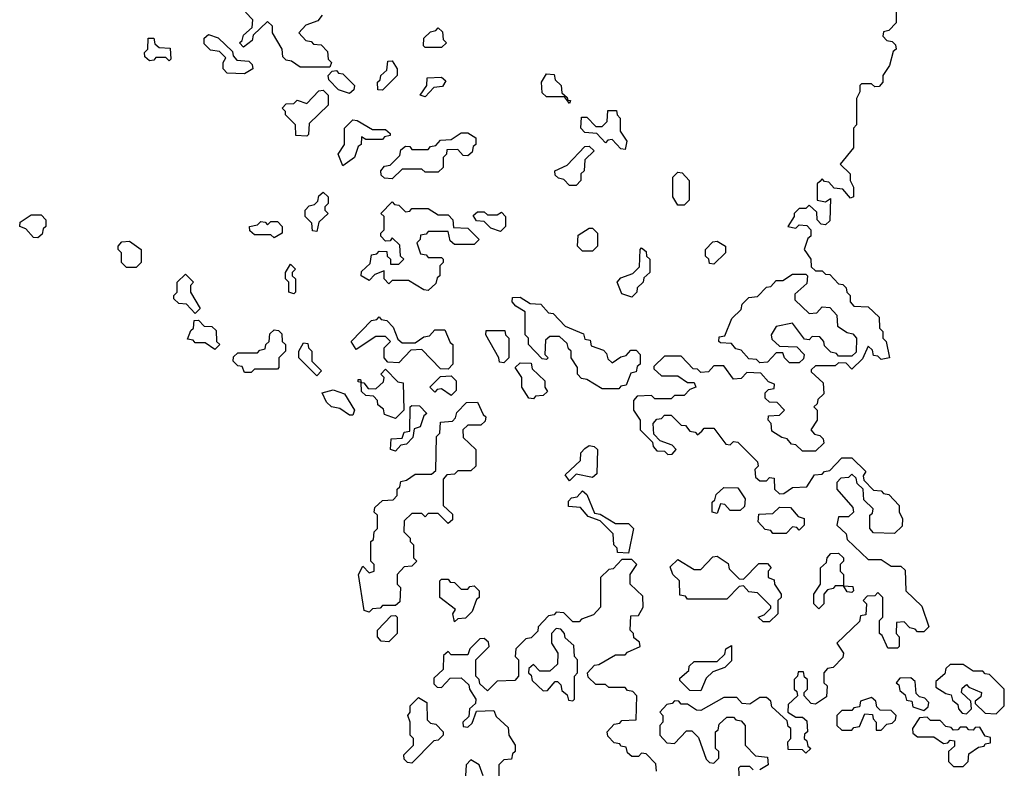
# Model space of a CAD drawing. Extents: x 2776963 to 2884430, y 684484 to 829250.
# Tile 142 of 256: x 2800610 to 2803610, y 800404 to 802685. Entities that reach past the tile are written whole.
import ezdxf

# ---------------------------------------------------------------- set-up
doc = ezdxf.new("R2010")
doc.units = 0

msp = doc.modelspace()

# ---------------------------------------------------------------- linework, layer by layer
at = {"layer": '0CON20XD'}
for points in [[(2803280, 802735), (2803280, 802675), (2803258.3, 802651.7), (2803241.7, 802648.3), (2803240, 802635), (2803251.7, 802621.7), (2803268.3, 802618.3), (2803278.3, 802608.3), (2803280, 802595), (2803271.7, 802588.3), (2803260, 802545), (2803240, 802515), (2803240, 802495), (2803228.3, 802481.7), (2803215, 802480), (2803205, 802490), (2803175, 802490), (2803170, 802485), (2803170, 802465), (2803160, 802445), (2803160, 802365), (2803150, 802355), (2803150, 802295), (2803110, 802245), (2803140, 802215), (2803140, 802195), (2803150, 802175), (2803150, 802145), (2803141.7, 802141.7), (2803118.3, 802168.3), (2803091.7, 802171.7), (2803075, 802190), (2803061.7, 802191.7), (2803055, 802200), (2803048.3, 802191.7), (2803040, 802185), (2803040, 802135), (2803065, 802130), (2803080, 802140), (2803078.3, 802071.7), (2803065, 802060), (2803051.7, 802061.7), (2803040, 802075), (2803038.3, 802098.3), (2803015, 802120), (2803005, 802110), (2802985, 802110), (2802970, 802095), (2802970, 802085), (2802950, 802055), (2802975, 802050), (2802985, 802060), (2803008.3, 802058.3), (2803020, 802045), (2803020, 802025), (2803011.7, 802018.3), (2803000, 801985), (2803020, 801955), (2803021.7, 801931.7), (2803035, 801920), (2803055, 801920), (2803065, 801910), (2803078.3, 801908.3), (2803105, 801880), (2803118.3, 801878.3), (2803128.3, 801868.3), (2803130, 801855), (2803140, 801845), (2803140, 801825), (2803151.7, 801811.7), (2803195, 801810), (2803228.3, 801778.3), (2803230, 801745), (2803240, 801735), (2803240, 801715), (2803250, 801705), (2803260, 801655), (2803235, 801650), (2803225, 801660), (2803211.7, 801661.7), (2803208.3, 801678.3), (2803195, 801690), (2803178.3, 801651.7), (2803145, 801620), (2803128.3, 801638.3), (2803105, 801640), (2803095, 801630), (2803035, 801630), (2803021.7, 801618.3), (2803021.7, 801611.7), (2803058.3, 801578.3), (2803060, 801545), (2803041.7, 801528.3), (2803040, 801515), (2803030, 801505), (2803040, 801495), (2803040, 801465), (2803020, 801435), (2803031.7, 801421.7), (2803048.3, 801418.3), (2803058.3, 801408.3), (2803060, 801395), (2803035, 801370), (2802995, 801370), (2802975, 801390), (2802961.7, 801391.7), (2802948.3, 801408.3), (2802931.7, 801411.7), (2802901.7, 801431.7), (2802900, 801455), (2802890, 801465), (2802891.7, 801478.3), (2802925, 801480), (2802940, 801495), (2802918.3, 801518.3), (2802895, 801520), (2802881.7, 801531.7), (2802881.7, 801548.3), (2802891.7, 801558.3), (2802908.3, 801561.7), (2802910, 801575), (2802891.7, 801581.7), (2802868.3, 801608.3), (2802825, 801610), (2802808.3, 801591.7), (2802785, 801590), (2802755, 801630), (2802725, 801630), (2802708.3, 801611.7), (2802685, 801610), (2802675, 801620), (2802661.7, 801621.7), (2802625, 801660), (2802575, 801660), (2802541.7, 801628.3), (2802541.7, 801621.7), (2802565, 801600), (2802615, 801600), (2802645, 801580), (2802665, 801580), (2802670, 801565), (2802651.7, 801558.3), (2802635, 801540), (2802605, 801540), (2802595, 801530), (2802545, 801530), (2802535, 801540), (2802491.7, 801538.3), (2802480, 801525), (2802480, 801495), (2802500, 801465), (2802500, 801435), (2802538.3, 801398.3), (2802540, 801385), (2802551.7, 801371.7), (2802575, 801370), (2802585, 801360), (2802598.3, 801361.7), (2802610, 801375), (2802598.3, 801388.3), (2802561.7, 801401.7), (2802541.7, 801421.7), (2802540, 801455), (2802551.7, 801468.3), (2802565, 801470), (2802575, 801480), (2802595, 801480), (2802625, 801450), (2802638.3, 801448.3), (2802651.7, 801431.7), (2802668.3, 801428.3), (2802675, 801420), (2802688.3, 801431.7), (2802695, 801440), (2802725, 801440), (2802761.7, 801391.7), (2802775, 801390), (2802785, 801400), (2802798.3, 801398.3), (2802858.3, 801338.3), (2802860, 801325), (2802850, 801315), (2802851.7, 801291.7), (2802865, 801280), (2802885, 801280), (2802895, 801290), (2802908.3, 801288.3), (2802910, 801255), (2802925, 801240), (2802938.3, 801241.7), (2802965, 801260), (2803008.3, 801261.7), (2803031.7, 801298.3), (2803055, 801300), (2803061.7, 801308.3), (2803078.3, 801311.7), (2803115, 801350), (2803145, 801350), (2803188.3, 801308.3), (2803180, 801295), (2803181.7, 801281.7), (2803211.7, 801251.7), (2803235, 801250), (2803241.7, 801241.7), (2803258.3, 801238.3), (2803290, 801205), (2803290, 801185), (2803300, 801165), (2803298.3, 801141.7), (2803275, 801120), (2803211.7, 801121.7), (2803200, 801135), (2803200, 801175), (2803208.3, 801181.7), (2803210, 801195), (2803181.7, 801221.7), (2803180, 801255), (2803161.7, 801271.7), (2803158.3, 801288.3), (2803145, 801300), (2803135, 801290), (2803111.7, 801288.3), (2803100, 801275), (2803100, 801255), (2803148.3, 801198.3), (2803150, 801185), (2803135, 801170), (2803105, 801170), (2803100, 801145), (2803128.3, 801118.3), (2803131.7, 801101.7), (2803195, 801040), (2803235, 801040), (2803265, 801020), (2803295, 801020), (2803308.3, 801008.3), (2803310, 800945), (2803358.3, 800898.3), (2803380, 800835), (2803365, 800820), (2803345, 800820), (2803338.3, 800828.3), (2803321.7, 800831.7), (2803305, 800850), (2803281.7, 800848.3), (2803280, 800815), (2803290, 800805), (2803290, 800775), (2803285, 800770), (2803255, 800770), (2803238.3, 800808.3), (2803230, 800815), (2803230, 800855), (2803240, 800865), (2803240, 800925), (2803225, 800940), (2803215, 800930), (2803191.7, 800928.3), (2803180, 800915), (2803190, 800905), (2803188.3, 800871.7), (2803171.7, 800868.3), (2803168.3, 800851.7), (2803100, 800785), (2803120, 800755), (2803118.3, 800741.7), (2803088.3, 800711.7), (2803071.7, 800708.3), (2803060, 800695), (2803060, 800665), (2803070, 800655), (2803068.3, 800621.7), (2803035, 800600), (2803021.7, 800601.7), (2803000, 800625), (2803000, 800635), (2803010, 800645), (2803010, 800675), (2803001.7, 800681.7), (2802998.3, 800698.3), (2802981.7, 800698.3), (2802980, 800685), (2802970, 800675), (2802970, 800645), (2802978.3, 800638.3), (2802980, 800625), (2802951.7, 800598.3), (2802950, 800575), (2802975, 800560), (2802995, 800560), (2803008.3, 800548.3), (2803010, 800515), (2803001.7, 800508.3), (2803000, 800495), (2803008.3, 800488.3), (2803011.7, 800471.7), (2803020, 800465), (2803005, 800450), (2802995, 800460), (2802951.7, 800461.7), (2802950, 800485), (2802960, 800495), (2802960, 800525), (2802951.7, 800531.7), (2802948.3, 800548.3), (2802901.7, 800591.7), (2802898.3, 800608.3), (2802885, 800620), (2802865, 800620), (2802835, 800600), (2802811.7, 800601.7), (2802795, 800620), (2802755, 800620), (2802685, 800580), (2802671.7, 800581.7), (2802645, 800600), (2802625, 800600), (2802618.3, 800608.3), (2802605, 800610), (2802598.3, 800601.7), (2802581.7, 800598.3), (2802560, 800575), (2802570, 800565), (2802570, 800545), (2802560, 800535), (2802560, 800505), (2802581.7, 800481.7), (2802605, 800480), (2802641.7, 800518.3), (2802658.3, 800518.3), (2802678.3, 800498.3), (2802701.7, 800431.7), (2802711.7, 800421.7), (2802725, 800420), (2802740, 800435), (2802740, 800455), (2802730, 800465), (2802730, 800515), (2802738.3, 800521.7), (2802741.7, 800538.3), (2802765, 800560), (2802785, 800560), (2802791.7, 800551.7), (2802808.3, 800548.3), (2802820, 800535), (2802820, 800475), (2802851.7, 800441.7), (2802888.3, 800438.3), (2802890, 800415), (2802865, 800400)], [(2801555, 802540), (2801465, 802540), (2801438.3, 802558.3), (2801421.7, 802561.7), (2801411.7, 802571.7), (2801410, 802595), (2801380, 802645), (2801380, 802665), (2801365, 802680), (2801321.7, 802638.3), (2801318.3, 802621.7), (2801291.7, 802601.7), (2801280, 802615), (2801288.3, 802621.7), (2801291.7, 802638.3), (2801318.3, 802661.7), (2801320, 802685), (2801298.3, 802708.3)], [(2801531.7, 802698.3), (2801518.3, 802681.7), (2801481.7, 802668.3), (2801460, 802645), (2801481.7, 802621.7), (2801498.3, 802618.3), (2801505, 802610), (2801528.3, 802608.3), (2801548.3, 802588.3), (2801550, 802565), (2801560, 802555), (2801555, 802540)], [(2801895, 802600), (2801845, 802600), (2801840, 802605), (2801841.7, 802628.3), (2801861.7, 802648.3), (2801878.3, 802651.7), (2801885, 802660), (2801898.3, 802648.3), (2801900, 802625), (2801910, 802615), (2801895, 802600)], [(2801065, 802560), (2801055, 802570), (2801025, 802570), (2801018.3, 802561.7), (2801005, 802560), (2800991.7, 802571.7), (2800990, 802585), (2801000, 802595), (2801001.7, 802628.3), (2801018.3, 802628.3), (2801021.7, 802611.7), (2801035, 802600), (2801068.3, 802598.3), (2801070, 802565), (2801065, 802560)], [(2801295, 802520), (2801241.7, 802521.7), (2801230, 802535), (2801230, 802555), (2801238.3, 802568.3), (2801218.3, 802588.3), (2801191.7, 802591.7), (2801171.7, 802611.7), (2801171.7, 802628.3), (2801185, 802640), (2801215, 802630), (2801258.3, 802588.3), (2801260, 802575), (2801271.7, 802561.7), (2801308.3, 802558.3), (2801318.3, 802548.3), (2801320, 802535), (2801295, 802520)], [(2801715, 802470), (2801701.7, 802471.7), (2801700, 802495), (2801708.3, 802501.7), (2801710, 802515), (2801728.3, 802531.7), (2801731.7, 802558.3), (2801745, 802560), (2801760, 802535), (2801760, 802515), (2801715, 802470)], [(2801615, 802460), (2801581.7, 802471.7), (2801551.7, 802501.7), (2801550, 802515), (2801561.7, 802528.3), (2801575, 802530), (2801581.7, 802521.7), (2801595, 802520), (2801630, 802485), (2801628.3, 802471.7), (2801615, 802460)], [(2801845, 802450), (2801830, 802455), (2801850, 802485), (2801851.7, 802508.3), (2801895, 802510), (2801908.3, 802498.3), (2801898.3, 802481.7), (2801871.7, 802478.3), (2801845, 802450)], [(2802285, 802430), (2802270, 802450), (2802215, 802450), (2802201.7, 802461.7), (2802200, 802495), (2802215, 802520), (2802238.3, 802518.3), (2802241.7, 802501.7), (2802260, 802485), (2802261.7, 802461.7), (2802278.3, 802448.3), (2802280, 802440), (2802288.3, 802438.3), (2802285, 802430)], [(2801485, 802330), (2801451.7, 802331.7), (2801450, 802365), (2801420, 802395), (2801420, 802405), (2801410, 802415), (2801421.7, 802428.3), (2801445, 802430), (2801455, 802440), (2801485, 802430), (2801521.7, 802468.3), (2801535, 802470), (2801550, 802455), (2801550, 802425), (2801491.7, 802368.3), (2801490, 802335), (2801485, 802330)], [(2801595, 802240), (2801580, 802275), (2801600, 802305), (2801600, 802355), (2801625, 802380), (2801638.3, 802378.3), (2801685, 802350), (2801725, 802350), (2801738.3, 802338.3), (2801738.3, 802331.7), (2801721.7, 802328.3), (2801715, 802320), (2801665, 802320), (2801651.7, 802328.3), (2801650, 802305), (2801641.7, 802298.3), (2801630, 802265), (2801595, 802240)], [(2802455, 802290), (2802441.7, 802291.7), (2802415, 802320), (2802401.7, 802318.3), (2802395, 802310), (2802368.3, 802338.3), (2802331.7, 802341.7), (2802320, 802355), (2802321.7, 802388.3), (2802338.3, 802388.3), (2802365, 802360), (2802385, 802360), (2802400, 802375), (2802401.7, 802408.3), (2802428.3, 802408.3), (2802430, 802395), (2802440, 802385), (2802440, 802345), (2802460, 802315), (2802455, 802290)], [(2801745, 802200), (2801721.7, 802201.7), (2801711.7, 802211.7), (2801710, 802225), (2801721.7, 802238.3), (2801738.3, 802241.7), (2801768.3, 802271.7), (2801771.7, 802288.3), (2801785, 802300), (2801798.3, 802298.3), (2801805, 802290), (2801855, 802290), (2801861.7, 802298.3), (2801878.3, 802301.7), (2801891.7, 802318.3), (2801925, 802320), (2801955, 802340), (2801975, 802340), (2802000, 802325), (2802000, 802305), (2801991.7, 802298.3), (2801988.3, 802281.7), (2801975, 802270), (2801961.7, 802271.7), (2801945, 802290), (2801911.7, 802288.3), (2801910, 802275), (2801900, 802265), (2801900, 802235), (2801885, 802220), (2801845, 802220), (2801835, 802230), (2801775, 802230), (2801745, 802200)], [(2802305, 802180), (2802285, 802180), (2802268.3, 802198.3), (2802251.7, 802201.7), (2802241.7, 802211.7), (2802240, 802225), (2802278.3, 802241.7), (2802331.7, 802298.3), (2802345, 802300), (2802360, 802285), (2802331.7, 802258.3), (2802330, 802225), (2802320, 802215), (2802320, 802195), (2802305, 802180)], [(2802635, 802120), (2802615, 802120), (2802600, 802145), (2802600, 802205), (2802615, 802220), (2802628.3, 802218.3), (2802650, 802195), (2802650, 802135), (2802635, 802120)], [(2801515, 802040), (2801501.7, 802041.7), (2801500, 802065), (2801480, 802085), (2801480, 802105), (2801491.7, 802118.3), (2801508.3, 802121.7), (2801518.3, 802131.7), (2801521.7, 802148.3), (2801535, 802160), (2801550, 802145), (2801550, 802125), (2801540, 802115), (2801540, 802105), (2801550, 802095), (2801521.7, 802068.3), (2801515, 802040)], [(2801855, 801860), (2801841.7, 801861.7), (2801795, 801890), (2801745, 801890), (2801735, 801880), (2801720, 801895), (2801720, 801920), (2801691.7, 801908.3), (2801675, 801890), (2801650, 801905), (2801651.7, 801918.3), (2801678.3, 801941.7), (2801681.7, 801968.3), (2801698.3, 801971.7), (2801705, 801980), (2801728.3, 801978.3), (2801730, 801965), (2801740, 801955), (2801740, 801940), (2801765, 801940), (2801780, 801955), (2801770, 801965), (2801768.3, 801998.3), (2801745, 802020), (2801738.3, 802011.7), (2801725, 802010), (2801710, 802025), (2801710, 802035), (2801720, 802045), (2801720, 802085), (2801710, 802095), (2801745, 802130), (2801751.7, 802121.7), (2801765, 802120), (2801785, 802100), (2801798.3, 802101.7), (2801805, 802110), (2801855, 802110), (2801885, 802090), (2801915, 802090), (2801930, 802075), (2801931.7, 802051.7), (2801975, 802050), (2802010, 802015), (2801995, 802000), (2801935, 802000), (2801921.7, 802011.7), (2801915, 802040), (2801855, 802040), (2801848.3, 802031.7), (2801831.7, 802028.3), (2801830, 802015), (2801820, 802005), (2801831.7, 801971.7), (2801848.3, 801968.3), (2801855, 801960), (2801895, 801960), (2801900, 801955), (2801900, 801945), (2801890, 801935), (2801890, 801905), (2801881.7, 801898.3), (2801878.3, 801881.7), (2801855, 801860)], [(2800665, 802020), (2800651.7, 802021.7), (2800628.3, 802048.3), (2800610, 802055), (2800611.7, 802068.3), (2800645, 802090), (2800675, 802090), (2800690, 802075), (2800690, 802055), (2800681.7, 802048.3), (2800678.3, 802031.7), (2800665, 802020)], [(2802075, 802040), (2802045, 802050), (2802025, 802070), (2802001.7, 802071.7), (2801991.7, 802088.3), (2802005, 802100), (2802025, 802100), (2802035, 802090), (2802065, 802090), (2802078.3, 802098.3), (2802090, 802085), (2802090, 802055), (2802075, 802040)], [(2801385, 802020), (2801375, 802030), (2801325, 802030), (2801311.7, 802041.7), (2801310, 802055), (2801335, 802060), (2801345, 802070), (2801358.3, 802068.3), (2801365, 802060), (2801375, 802070), (2801395, 802070), (2801410, 802055), (2801410, 802035), (2801385, 802020)], [(2802355, 801980), (2802325, 801980), (2802310, 801995), (2802311.7, 802028.3), (2802345, 802050), (2802355, 802050), (2802370, 802035), (2802370, 801995), (2802355, 801980)], [(2800965, 801930), (2800935, 801930), (2800920, 801945), (2800920, 801975), (2800910, 801985), (2800910, 801995), (2800921.7, 802008.3), (2800945, 802010), (2800980, 801985), (2800980, 801945), (2800965, 801930)], [(2802475, 801840), (2802445, 801850), (2802430, 801885), (2802441.7, 801898.3), (2802478.3, 801911.7), (2802498.3, 801931.7), (2802500, 801985), (2802505, 801990), (2802518.3, 801978.3), (2802520, 801965), (2802530, 801955), (2802530, 801915), (2802511.7, 801898.3), (2802510, 801885), (2802491.7, 801868.3), (2802490, 801855), (2802475, 801840)], [(2802725, 801940), (2802711.7, 801941.7), (2802710, 801955), (2802700, 801965), (2802700, 801985), (2802721.7, 802008.3), (2802735, 802010), (2802760, 801995), (2802760, 801975), (2802725, 801940)], [(2801445, 801850), (2801430, 801855), (2801430, 801885), (2801420, 801895), (2801420, 801915), (2801435, 801940), (2801450, 801925), (2801440, 801915), (2801440, 801905), (2801450, 801895), (2801450, 801855), (2801445, 801850)], [(2801145, 801790), (2801118.3, 801818.3), (2801095, 801820), (2801080, 801835), (2801080, 801845), (2801090, 801855), (2801090, 801885), (2801115, 801910), (2801140, 801885), (2801130, 801875), (2801130, 801855), (2801160, 801805), (2801145, 801790)], [(2802985, 801640), (2802955, 801640), (2802940, 801655), (2802935, 801670), (2802915, 801670), (2802888.3, 801641.7), (2802865, 801640), (2802855, 801650), (2802831.7, 801651.7), (2802808.3, 801678.3), (2802791.7, 801681.7), (2802778.3, 801698.3), (2802745, 801700), (2802740, 801705), (2802741.7, 801718.3), (2802758.3, 801721.7), (2802780, 801775), (2802808.3, 801801.7), (2802811.7, 801818.3), (2802831.7, 801838.3), (2802858.3, 801841.7), (2802885, 801870), (2802898.3, 801871.7), (2802915, 801890), (2802935, 801890), (2802965, 801910), (2803005, 801910), (2803010, 801905), (2803008.3, 801881.7), (2802971.7, 801848.3), (2802971.7, 801831.7), (2803015, 801790), (2803038.3, 801791.7), (2803055, 801810), (2803078.3, 801808.3), (2803100, 801785), (2803101.7, 801751.7), (2803131.7, 801731.7), (2803148.3, 801728.3), (2803160, 801715), (2803158.3, 801671.7), (2803145, 801660), (2803105, 801660), (2803098.3, 801668.3), (2803081.7, 801671.7), (2803061.7, 801691.7), (2803060, 801705), (2803048.3, 801718.3), (2803025, 801720), (2803015, 801710), (2803001.7, 801711.7), (2802965, 801760), (2802915, 801750), (2802900, 801725), (2802901.7, 801711.7), (2802925, 801690), (2802978.3, 801688.3), (2803000, 801665), (2802998.3, 801651.7), (2802985, 801640)], [(2802435, 801560), (2802385, 801560), (2802338.3, 801588.3), (2802321.7, 801591.7), (2802310, 801605), (2802310, 801625), (2802290, 801655), (2802290, 801675), (2802281.7, 801681.7), (2802278.3, 801698.3), (2802255, 801720), (2802225, 801720), (2802211.7, 801708.3), (2802210, 801665), (2802220, 801655), (2802215, 801650), (2802201.7, 801651.7), (2802160, 801695), (2802160, 801715), (2802150, 801725), (2802150, 801795), (2802121.7, 801811.7), (2802110, 801825), (2802111.7, 801838.3), (2802135, 801840), (2802165, 801820), (2802198.3, 801818.3), (2802221.7, 801791.7), (2802235, 801790), (2802271.7, 801751.7), (2802328.3, 801728.3), (2802331.7, 801711.7), (2802348.3, 801708.3), (2802351.7, 801691.7), (2802388.3, 801678.3), (2802398.3, 801668.3), (2802401.7, 801651.7), (2802415, 801640), (2802441.7, 801658.3), (2802458.3, 801661.7), (2802471.7, 801678.3), (2802488.3, 801678.3), (2802500, 801665), (2802500, 801635), (2802491.7, 801628.3), (2802488.3, 801611.7), (2802471.7, 801608.3), (2802458.3, 801571.7), (2802441.7, 801568.3), (2802435, 801560)], [(2801915, 801620), (2801891.7, 801621.7), (2801835, 801680), (2801801.7, 801678.3), (2801765, 801640), (2801731.7, 801641.7), (2801720, 801655), (2801720, 801685), (2801740, 801705), (2801725, 801720), (2801695, 801720), (2801635, 801680), (2801620, 801705), (2801681.7, 801768.3), (2801698.3, 801771.7), (2801705, 801780), (2801711.7, 801771.7), (2801728.3, 801768.3), (2801748.3, 801748.3), (2801761.7, 801711.7), (2801775, 801700), (2801815, 801700), (2801841.7, 801718.3), (2801858.3, 801721.7), (2801875, 801740), (2801905, 801740), (2801921.7, 801701.7), (2801930, 801695), (2801930, 801635), (2801915, 801620)], [(2801205, 801680), (2801175, 801700), (2801145, 801700), (2801138.3, 801708.3), (2801121.7, 801711.7), (2801131.7, 801738.3), (2801140, 801745), (2801141.7, 801768.3), (2801155, 801770), (2801171.7, 801751.7), (2801195, 801750), (2801208.3, 801738.3), (2801210, 801705), (2801220, 801695), (2801205, 801680)], [(2801315, 801610), (2801295, 801610), (2801288.3, 801628.3), (2801275, 801630), (2801260, 801645), (2801261.7, 801658.3), (2801275, 801670), (2801335, 801670), (2801341.7, 801678.3), (2801358.3, 801681.7), (2801360, 801695), (2801370, 801705), (2801371.7, 801728.3), (2801385, 801740), (2801398.3, 801738.3), (2801408.3, 801728.3), (2801410, 801705), (2801420, 801695), (2801420, 801675), (2801400, 801655), (2801400, 801625), (2801395, 801620), (2801325, 801620), (2801315, 801610)], [(2802085, 801640), (2802071.7, 801641.7), (2802070, 801655), (2802030, 801725), (2802031.7, 801738.3), (2802088.3, 801738.3), (2802090, 801725), (2802100, 801715), (2802100, 801655), (2802085, 801640)], [(2801515, 801600), (2801460, 801655), (2801460, 801675), (2801475, 801700), (2801488.3, 801698.3), (2801490, 801685), (2801500, 801675), (2801500, 801645), (2801530, 801615), (2801515, 801600)], [(2802175, 801530), (2802161.7, 801531.7), (2802140, 801565), (2802140, 801595), (2802120, 801625), (2802135, 801640), (2802168.3, 801638.3), (2802171.7, 801621.7), (2802210, 801585), (2802210, 801565), (2802218.3, 801551.7), (2802205, 801540), (2802181.7, 801538.3), (2802175, 801530)], [(2801755, 801470), (2801721.7, 801481.7), (2801718.3, 801498.3), (2801701.7, 801511.7), (2801700, 801525), (2801688.3, 801538.3), (2801665, 801540), (2801651.7, 801551.7), (2801650, 801580), (2801641.7, 801581.7), (2801641.7, 801588.3), (2801648.3, 801588.3), (2801650, 801580), (2801658.3, 801578.3), (2801671.7, 801561.7), (2801695, 801560), (2801718.3, 801581.7), (2801720, 801595), (2801710, 801605), (2801725, 801620), (2801761.7, 801581.7), (2801778.3, 801578.3), (2801780, 801495), (2801755, 801470)], [(2801925, 801540), (2801895, 801560), (2801881.7, 801558.3), (2801875, 801550), (2801860, 801565), (2801891.7, 801598.3), (2801925, 801600), (2801940, 801585), (2801940, 801555), (2801925, 801540)], [(2801625, 801480), (2801615, 801480), (2801585, 801500), (2801560, 801505), (2801545, 801520), (2801531.7, 801548.3), (2801565, 801557.5), (2801600, 801545), (2801630, 801495), (2801625, 801480)], [(2801675, 800880), (2801660, 800885), (2801642.5, 800995), (2801655, 801020), (2801675, 801000), (2801690, 801005), (2801690, 801025), (2801680, 801035), (2801680, 801095), (2801688.3, 801101.7), (2801690, 801125), (2801700, 801135), (2801700, 801175), (2801690, 801185), (2801691.7, 801198.3), (2801715, 801220), (2801748.3, 801221.7), (2801760, 801235), (2801760, 801255), (2801768.3, 801261.7), (2801771.7, 801278.3), (2801788.3, 801281.7), (2801815, 801300), (2801865, 801300), (2801878.3, 801311.7), (2801880, 801415), (2801890, 801425), (2801891.7, 801458.3), (2801928.3, 801461.7), (2801938.3, 801471.7), (2801941.7, 801488.3), (2801971.7, 801518.3), (2802005, 801520), (2802021.7, 801481.7), (2802030, 801475), (2802028.3, 801461.7), (2802015, 801450), (2801975, 801450), (2801960, 801435), (2801961.7, 801411.7), (2802000, 801375), (2802000, 801325), (2801985, 801310), (2801945, 801310), (2801935, 801300), (2801911.7, 801298.3), (2801900, 801285), (2801900, 801205), (2801928.3, 801178.3), (2801928.3, 801161.7), (2801915, 801150), (2801885, 801180), (2801855, 801180), (2801845, 801170), (2801835, 801180), (2801805, 801180), (2801781.7, 801158.3), (2801780, 801125), (2801800, 801105), (2801800, 801095), (2801810, 801085), (2801810, 801045), (2801820, 801035), (2801805, 801020), (2801781.7, 801018.3), (2801760, 800995), (2801760, 800965), (2801770, 800955), (2801768.3, 800911.7), (2801755, 800900), (2801715, 800900), (2801708.3, 800891.7), (2801685, 800890), (2801675, 800880)], [(2801755, 801370), (2801740, 801375), (2801741.7, 801408.3), (2801775, 801410), (2801781.7, 801428.3), (2801798.3, 801431.7), (2801800, 801505), (2801805, 801510), (2801828.3, 801508.3), (2801850, 801485), (2801841.7, 801478.3), (2801830, 801445), (2801811.7, 801438.3), (2801808.3, 801411.7), (2801788.3, 801391.7), (2801771.7, 801388.3), (2801755, 801370)], [(2802285, 801280), (2802271.7, 801298.3), (2802318.3, 801341.7), (2802320, 801365), (2802331.7, 801378.3), (2802345, 801387.5), (2802360, 801385), (2802370, 801375), (2802368.3, 801301.7), (2802355, 801290), (2802305, 801300), (2802285, 801280)], [(2802465, 801060), (2802431.7, 801061.7), (2802430, 801075), (2802420, 801085), (2802418.3, 801118.3), (2802378.3, 801158.3), (2802341.7, 801171.7), (2802318.3, 801198.3), (2802281.7, 801201.7), (2802281.7, 801218.3), (2802291.7, 801228.3), (2802308.3, 801231.7), (2802325, 801250), (2802338.3, 801238.3), (2802361.7, 801181.7), (2802378.3, 801178.3), (2802425, 801150), (2802465, 801150), (2802480, 801135), (2802465, 801060)], [(2802735, 801180), (2802720, 801185), (2802720, 801215), (2802728.3, 801221.7), (2802731.7, 801238.3), (2802755, 801260), (2802798.3, 801258.3), (2802820, 801225), (2802818.3, 801201.7), (2802805, 801190), (2802775, 801190), (2802758.3, 801208.3), (2802745, 801210), (2802735, 801180)], [(2802945, 801120), (2802905, 801120), (2802898.3, 801128.3), (2802881.7, 801131.7), (2802860, 801155), (2802861.7, 801178.3), (2802905, 801180), (2802925, 801200), (2802958.3, 801198.3), (2802981.7, 801171.7), (2803000, 801165), (2803000, 801145), (2802985, 801130), (2802978.3, 801138.3), (2802965, 801140), (2802945, 801120)], [(2803045, 800890), (2803030, 800905), (2803030, 800935), (2803050, 800965), (2803050, 801015), (2803068.3, 801031.7), (2803070, 801045), (2803081.7, 801058.3), (2803105, 801060), (2803120, 801045), (2803120, 801035), (2803110, 801025), (2803110, 801005), (2803120, 800995), (2803120, 800960), (2803148.3, 800958.3), (2803150, 800945), (2803145, 800940), (2803131.7, 800941.7), (2803120, 800960), (2803095, 800960), (2803088.3, 800951.7), (2803071.7, 800948.3), (2803060, 800935), (2803060, 800905), (2803045, 800890)], [(2802441.7, 800471.7), (2802438.3, 800478.3), (2802421.7, 800481.7), (2802401.7, 800501.7), (2802400, 800515), (2802421.7, 800538.3), (2802438.3, 800541.7), (2802445, 800550), (2802488.3, 800551.7), (2802490, 800625), (2802478.3, 800638.3), (2802461.7, 800641.7), (2802455, 800650), (2802405, 800650), (2802395, 800660), (2802365, 800660), (2802341.7, 800681.7), (2802340, 800695), (2802361.7, 800718.3), (2802375, 800720), (2802425, 800750), (2802455, 800750), (2802461.7, 800758.3), (2802500, 800775), (2802498.3, 800788.3), (2802481.7, 800801.7), (2802480, 800815), (2802470, 800825), (2802471.7, 800868.3), (2802495, 800870), (2802510, 800895), (2802508.3, 800928.3), (2802470, 800965), (2802470, 800995), (2802490, 801025), (2802475, 801040), (2802445, 801040), (2802418.3, 801011.7), (2802405, 801010), (2802380, 800985), (2802380, 800895), (2802358.3, 800871.7), (2802321.7, 800858.3), (2802315, 800850), (2802295, 800850), (2802268.3, 800878.3), (2802245, 800880), (2802238.3, 800871.7), (2802221.7, 800868.3), (2802190, 800835), (2802188.3, 800821.7), (2802168.3, 800801.7), (2802151.7, 800798.3), (2802121.7, 800768.3), (2802120, 800745), (2802130, 800735), (2802130, 800685), (2802118.3, 800671.7), (2802065, 800670), (2802035, 800640), (2802011.7, 800661.7), (2802010, 800675), (2802000, 800685), (2802000, 800735), (2802040, 800775), (2802038.3, 800788.3), (2802025, 800800), (2802011.7, 800798.3), (2801981.7, 800768.3), (2801975, 800750), (2801925, 800750), (2801915, 800760), (2801901.7, 800748.3), (2801900, 800705), (2801871.7, 800678.3), (2801871.7, 800661.7), (2801881.7, 800651.7), (2801895, 800650), (2801921.7, 800678.3), (2801955, 800680), (2801978.3, 800658.3), (2801980, 800645), (2802000, 800615), (2801998.3, 800601.7), (2801980, 800585), (2801978.3, 800561.7), (2801960, 800545), (2801961.7, 800531.7), (2801975, 800530), (2801988.3, 800541.7), (2802001.7, 800578.3), (2802055, 800580), (2802061.7, 800561.7), (2802098.3, 800528.3), (2802100, 800505), (2802120, 800475), (2802120, 800455), (2802111.7, 800448.3), (2802108.3, 800431.7), (2802085, 800430), (2802070, 800415), (2802070, 800375)], [(2802895, 800850), (2802875, 800850), (2802860, 800865), (2802878.3, 800871.7), (2802898.3, 800891.7), (2802898.3, 800898.3), (2802858.3, 800938.3), (2802831.7, 800941.7), (2802815, 800960), (2802801.7, 800958.3), (2802765, 800920), (2802645, 800920), (2802638.3, 800928.3), (2802621.7, 800931.7), (2802620, 800975), (2802600, 800995), (2802591.7, 801018.3), (2802615, 801040), (2802665, 801010), (2802685, 801010), (2802721.7, 801048.3), (2802735, 801050), (2802768.3, 801028.3), (2802771.7, 801011.7), (2802801.7, 800981.7), (2802815, 800980), (2802861.7, 801028.3), (2802888.3, 801028.3), (2802900, 801015), (2802890, 801005), (2802890, 800985), (2802908.3, 800978.3), (2802910, 800965), (2802930, 800935), (2802930, 800925), (2802920, 800915), (2802920, 800875), (2802895, 800850)], [(2801935, 800850), (2801930, 800875), (2801938.3, 800888.3), (2801890, 800925), (2801890, 800975), (2801895, 800980), (2801915, 800980), (2801921.7, 800971.7), (2801935, 800970), (2801955, 800950), (2801975, 800950), (2801981.7, 800958.3), (2801995, 800960), (2802010, 800945), (2802010, 800925), (2802001.7, 800918.3), (2801988.3, 800881.7), (2801968.3, 800861.7), (2801945, 800860), (2801935, 800850)], [(2801735, 800790), (2801711.7, 800791.7), (2801700, 800805), (2801700, 800825), (2801741.7, 800868.3), (2801755, 800870), (2801760, 800865), (2801760, 800815), (2801735, 800790)], [(2802295, 800610), (2802300, 800615), (2802300, 800685), (2802310, 800695), (2802310, 800735), (2802300, 800745), (2802298.3, 800778.3), (2802271.7, 800801.7), (2802270, 800815), (2802258.3, 800828.3), (2802245, 800830), (2802230, 800815), (2802230, 800785), (2802250, 800755), (2802248.3, 800721.7), (2802225, 800700), (2802195, 800700), (2802175, 800720), (2802161.7, 800708.3), (2802160, 800695), (2802168.3, 800688.3), (2802171.7, 800671.7), (2802205, 800640), (2802218.3, 800641.7), (2802241.7, 800668.3), (2802248.3, 800668.3), (2802258.3, 800658.3), (2802261.7, 800641.7), (2802278.3, 800628.3), (2802281.7, 800611.7), (2802295, 800610)], [(2802685, 800640), (2802651.7, 800641.7), (2802621.7, 800671.7), (2802621.7, 800678.3), (2802648.3, 800701.7), (2802650, 800715), (2802665, 800730), (2802735, 800730), (2802758.3, 800751.7), (2802761.7, 800768.3), (2802778.3, 800778.3), (2802778.3, 800731.7), (2802758.3, 800711.7), (2802721.7, 800698.3), (2802701.7, 800678.3), (2802685, 800640)], [(2803585, 800570), (2803610, 800595), (2803610, 800645), (2803565, 800690), (2803551.7, 800691.7), (2803545, 800700), (2803515, 800700), (2803485, 800720), (2803445, 800720), (2803431.7, 800708.3), (2803428.3, 800691.7), (2803401.7, 800668.3), (2803401.7, 800651.7), (2803431.7, 800631.7), (2803448.3, 800628.3), (2803451.7, 800611.7), (2803468.3, 800598.3), (2803470, 800585), (2803481.7, 800571.7), (2803495, 800570), (2803510, 800585), (2803508.3, 800608.3), (2803480, 800635), (2803481.7, 800648.3), (2803495, 800660), (2803501.7, 800651.7), (2803540, 800635), (2803538.3, 800621.7), (2803521.7, 800608.3), (2803521.7, 800601.7), (2803551.7, 800571.7), (2803585, 800570)], [(2803365, 800580), (2803378.3, 800591.7), (2803380, 800605), (2803368.3, 800618.3), (2803351.7, 800621.7), (2803341.7, 800631.7), (2803338.3, 800668.3), (2803325, 800680), (2803291.7, 800678.3), (2803280, 800665), (2803288.3, 800658.3), (2803291.7, 800641.7), (2803308.3, 800628.3), (2803311.7, 800611.7), (2803328.3, 800608.3), (2803331.7, 800591.7), (2803365, 800580)], [(2801805, 800420), (2801791.7, 800421.7), (2801781.7, 800431.7), (2801780, 800445), (2801810, 800475), (2801810, 800495), (2801800, 800505), (2801800, 800545), (2801792.5, 800565), (2801800, 800575), (2801800, 800595), (2801825, 800620), (2801850, 800605), (2801851.7, 800551.7), (2801861.7, 800541.7), (2801878.3, 800538.3), (2801900, 800515), (2801900, 800505), (2801885, 800490), (2801871.7, 800488.3), (2801805, 800420)], [(2803235, 800520), (2803251.7, 800538.3), (2803268.3, 800541.7), (2803278.3, 800551.7), (2803280, 800565), (2803265, 800580), (2803231.7, 800581.7), (2803221.7, 800591.7), (2803218.3, 800608.3), (2803205, 800620), (2803171.7, 800608.3), (2803168.3, 800591.7), (2803151.7, 800588.3), (2803145, 800580), (2803115, 800580), (2803100, 800565), (2803100, 800535), (2803115, 800520), (2803145, 800520), (2803151.7, 800528.3), (2803168.3, 800531.7), (2803185, 800570), (2803208.3, 800568.3), (2803210, 800555), (2803220, 800545), (2803220, 800520), (2803235, 800520)], [(2803485, 800410), (2803500, 800425), (2803501.7, 800448.3), (2803531.7, 800468.3), (2803548.3, 800471.7), (2803551.7, 800478.3), (2803568.3, 800481.7), (2803568.3, 800498.3), (2803551.7, 800501.7), (2803535, 800530), (2803521.7, 800528.3), (2803515, 800520), (2803501.7, 800521.7), (2803495, 800530), (2803475, 800530), (2803468.3, 800521.7), (2803455, 800520), (2803448.3, 800528.3), (2803431.7, 800531.7), (2803415, 800550), (2803385, 800550), (2803375, 800560), (2803351.7, 800558.3), (2803330, 800525), (2803331.7, 800511.7), (2803345, 800500), (2803395, 800500), (2803425, 800480), (2803438.3, 800481.7), (2803445, 800490), (2803458.3, 800488.3), (2803458.3, 800471.7), (2803440, 800455), (2803440, 800425), (2803455, 800410), (2803485, 800410)], [(2802550, 800395), (2802548.3, 800418.3), (2802518.3, 800448.3), (2802505, 800450), (2802495, 800440), (2802475, 800440), (2802461.7, 800451.7), (2802458.3, 800468.3), (2802441.7, 800471.7)], [(2802021.7, 800381.7), (2802010, 800415), (2801985, 800430), (2801970, 800415), (2801968.3, 800381.7)], [(2802845, 800400), (2802835, 800410), (2802805, 800410), (2802800, 800405), (2802801.7, 800371.7)]]:
    msp.add_lwpolyline(points, dxfattribs=at)

doc.saveas('drawing.dxf')
